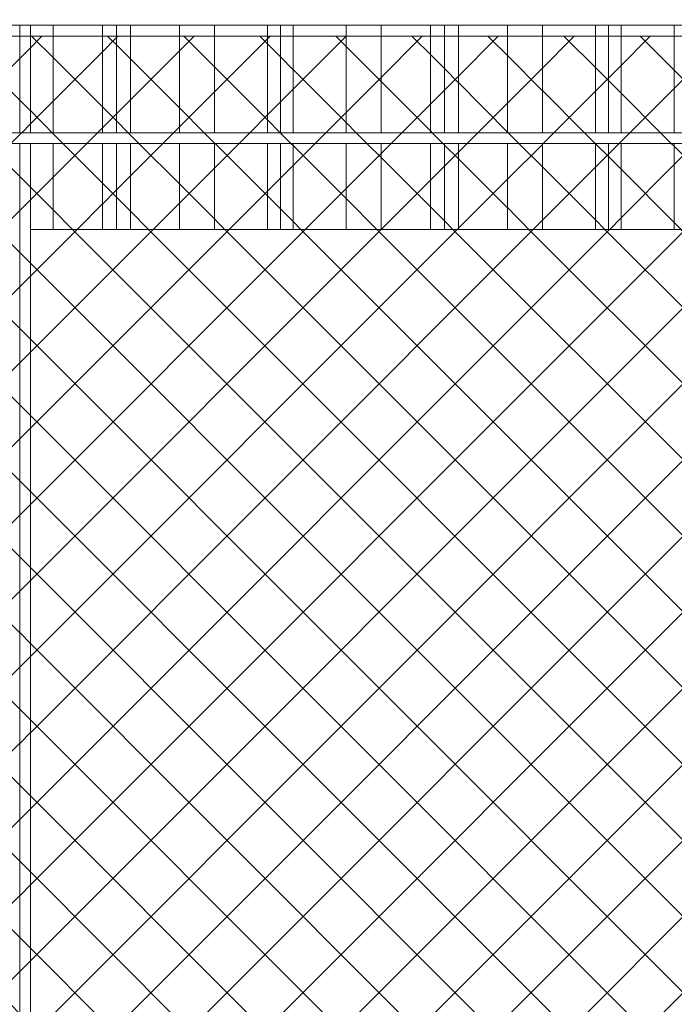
# Model space of a CAD drawing. Header units: millimetres. Extents: x 0 to 1917, y 0 to 847.
# Tile 64 of 230: x 411 to 423, y 697 to 715. Entities that reach past the tile are written whole.
import ezdxf

# ---------------------------------------------------------------- set-up
doc = ezdxf.new("R2010")
doc.units = ezdxf.units.MM
doc.header["$MEASUREMENT"] = 0
doc.set_wipeout_variables(frame=1)
doc.linetypes.add('Wipeout_Contour', pattern=[1000, 0, -1000])
for name, color, linetype in [('Interior - Mobiliário', 7, 'Continuous'), ('Linha & Trama.2D', 7, 'Continuous'), ('Parede.ARQ', 7, 'Continuous')]:
    doc.layers.add(name, color=color, linetype=linetype)

msp = doc.modelspace()

# ---------------------------------------------------------------- wipeouts: each hides what was drawn before it
at = {"color": 254, "linetype": 'Wipeout_Contour', "lineweight": 0, "ltscale": 3271.4969}
msp.add_wipeout([(339.375, 715.328), (447.648, 715.328), (447.648, 715.528), (339.375, 715.528)], dxfattribs=at).dxf.layer = 'Interior - Mobiliário'
at = {"color": 254, "linetype": 'Wipeout_Contour', "lineweight": 0, "ltscale": 3263.794025}
msp.add_wipeout([(339.375, 713.128), (447.648, 713.128), (447.648, 713.328), (339.375, 713.328)], dxfattribs=at).dxf.layer = 'Interior - Mobiliário'

# ---------------------------------------------------------------- next in the draw order: wipeouts: each hides what was drawn before it
at = {"color": 254, "linetype": 'Wipeout_Contour', "lineweight": 0, "ltscale": 3296.821811}
msp.add_wipeout([(411.057, 713.328), (411.257, 713.328), (411.257, 715.328), (411.057, 715.328)], dxfattribs=at).dxf.layer = 'Interior - Mobiliário'
at = {"color": 254, "linetype": 'Wipeout_Contour', "lineweight": 0, "ltscale": 3238.549938}
msp.add_wipeout([(411.057, 681.728), (411.257, 681.728), (411.257, 713.128), (411.057, 713.128)], dxfattribs=at).dxf.layer = 'Interior - Mobiliário'

# ---------------------------------------------------------------- next in the draw order: wipeouts: each hides what was drawn before it
at = {"color": 254, "linetype": 'Wipeout_Contour', "lineweight": 0, "ltscale": 3296.595865}
msp.add_wipeout([(411.03, 715.328), (411.03, 713.328), (411.057, 713.328), (411.057, 715.328)], dxfattribs=at).dxf.layer = 'Interior - Mobiliário'
at = {"color": 254, "linetype": 'Wipeout_Contour', "lineweight": 0, "ltscale": 3297.443942}
msp.add_wipeout([(411.257, 713.328), (411.68, 713.328), (411.68, 715.328), (411.257, 715.328)], dxfattribs=at).dxf.layer = 'Interior - Mobiliário'
at = {"color": 254, "linetype": 'Wipeout_Contour', "lineweight": 0, "ltscale": 3289.664305}
msp.add_wipeout([(411.03, 713.128), (411.03, 711.528), (411.057, 711.528), (411.057, 713.128)], dxfattribs=at).dxf.layer = 'Interior - Mobiliário'
at = {"color": 254, "linetype": 'Wipeout_Contour', "lineweight": 0, "ltscale": 3254.067775}
msp.add_wipeout([(411.257, 681.728), (428.776, 681.728), (428.776, 711.528), (411.257, 711.528)], dxfattribs=at).dxf.layer = 'Parede.ARQ'

# ---------------------------------------------------------------- next in the draw order: linework, layer by layer
at = {"layer": 'Interior - Mobiliário', "color": 124, "linetype": 'Continuous', "lineweight": 0}
for p, q in [((411.057, 713.328), (411.057, 715.328)), ((411.257, 713.328), (411.257, 715.328)), ((411.057, 681.728), (411.057, 713.128))]:
    msp.add_line(p, q, dxfattribs=at)

# ---------------------------------------------------------------- next in the draw order: wipeouts: each hides what was drawn before it
at = {"color": 254, "linetype": 'Wipeout_Contour', "lineweight": 0, "ltscale": 3298.780924}
msp.add_wipeout([(411.68, 713.328), (412.595, 713.328), (412.595, 715.328), (411.68, 715.328)], dxfattribs=at).dxf.layer = 'Interior - Mobiliário'
at = {"color": 254, "linetype": 'Wipeout_Contour', "lineweight": 0, "ltscale": 3290.514168}
msp.add_wipeout([(411.68, 713.128), (411.257, 713.128), (411.257, 711.528), (411.68, 711.528)], dxfattribs=at).dxf.layer = 'Interior - Mobiliário'

# ---------------------------------------------------------------- next in the draw order: linework, layer by layer
at = {"layer": 'Interior - Mobiliário', "color": 102, "linetype": 'Continuous', "lineweight": 0}
msp.add_line((411.68, 713.328), (411.68, 715.328), dxfattribs=at)
at = {"layer": 'Interior - Mobiliário', "color": 124, "linetype": 'Continuous', "lineweight": 0}
msp.add_line((411.257, 681.728), (411.257, 713.128), dxfattribs=at)

# ---------------------------------------------------------------- next in the draw order: wipeouts: each hides what was drawn before it
at = {"color": 254, "linetype": 'Wipeout_Contour', "lineweight": 0, "ltscale": 3299.955949}
msp.add_wipeout([(412.595, 713.328), (412.855, 713.328), (412.855, 715.328), (412.595, 715.328)], dxfattribs=at).dxf.layer = 'Interior - Mobiliário'
at = {"color": 254, "linetype": 'Wipeout_Contour', "lineweight": 0, "ltscale": 3291.853966}
msp.add_wipeout([(411.68, 711.528), (412.595, 711.528), (412.595, 713.128), (411.68, 713.128)], dxfattribs=at).dxf.layer = 'Interior - Mobiliário'

# ---------------------------------------------------------------- next in the draw order: linework, layer by layer
at = {"layer": 'Interior - Mobiliário', "color": 102, "linetype": 'Continuous', "lineweight": 0}
for p, q in [((412.595, 713.328), (412.595, 715.328)), ((411.68, 711.528), (411.68, 713.128)), ((411.257, 711.528), (411.68, 711.528))]:
    msp.add_line(p, q, dxfattribs=at)

# ---------------------------------------------------------------- next in the draw order: wipeouts: each hides what was drawn before it
at = {"color": 254, "linetype": 'Wipeout_Contour', "lineweight": 0, "ltscale": 3300.476363}
msp.add_wipeout([(412.855, 715.328), (412.855, 713.328), (413.115, 713.328), (413.115, 715.328)], dxfattribs=at).dxf.layer = 'Interior - Mobiliário'
at = {"color": 254, "linetype": 'Wipeout_Contour', "lineweight": 0, "ltscale": 3293.031461}
msp.add_wipeout([(412.595, 711.528), (412.855, 711.528), (412.855, 713.128), (412.595, 713.128)], dxfattribs=at).dxf.layer = 'Interior - Mobiliário'

# ---------------------------------------------------------------- next in the draw order: linework, layer by layer
at = {"layer": 'Interior - Mobiliário', "color": 102, "linetype": 'Continuous', "lineweight": 0}
for p, q in [((412.855, 713.328), (412.855, 715.328)), ((412.595, 711.528), (412.595, 713.128)), ((411.68, 711.528), (412.595, 711.528))]:
    msp.add_line(p, q, dxfattribs=at)

# ---------------------------------------------------------------- next in the draw order: wipeouts: each hides what was drawn before it
at = {"color": 254, "linetype": 'Wipeout_Contour', "lineweight": 0, "ltscale": 3301.653209}
msp.add_wipeout([(413.115, 715.328), (413.115, 713.328), (414.03, 713.328), (414.03, 715.328)], dxfattribs=at).dxf.layer = 'Interior - Mobiliário'
at = {"color": 254, "linetype": 'Wipeout_Contour', "lineweight": 0, "ltscale": 3293.55297}
msp.add_wipeout([(412.855, 713.128), (412.855, 711.528), (413.115, 711.528), (413.115, 713.128)], dxfattribs=at).dxf.layer = 'Interior - Mobiliário'

# ---------------------------------------------------------------- next in the draw order: linework, layer by layer
at = {"layer": 'Interior - Mobiliário', "color": 102, "linetype": 'Continuous', "lineweight": 0}
for p, q in [((413.115, 713.328), (413.115, 715.328)), ((412.855, 711.528), (412.855, 713.128)), ((412.595, 711.528), (412.855, 711.528))]:
    msp.add_line(p, q, dxfattribs=at)

# ---------------------------------------------------------------- next in the draw order: wipeouts: each hides what was drawn before it
at = {"color": 254, "linetype": 'Wipeout_Contour', "lineweight": 0, "ltscale": 3303.222556}
msp.add_wipeout([(414.03, 715.328), (414.03, 713.328), (414.68, 713.328), (414.68, 715.328)], dxfattribs=at).dxf.layer = 'Interior - Mobiliário'
at = {"color": 254, "linetype": 'Wipeout_Contour', "lineweight": 0, "ltscale": 3294.732288}
msp.add_wipeout([(413.115, 713.128), (413.115, 711.528), (414.03, 711.528), (414.03, 713.128)], dxfattribs=at).dxf.layer = 'Interior - Mobiliário'

# ---------------------------------------------------------------- next in the draw order: linework, layer by layer
at = {"layer": 'Interior - Mobiliário', "color": 102, "linetype": 'Continuous', "lineweight": 0}
for p, q in [((414.03, 713.328), (414.03, 715.328)), ((413.115, 711.528), (413.115, 713.128)), ((412.855, 711.528), (413.115, 711.528))]:
    msp.add_line(p, q, dxfattribs=at)

# ---------------------------------------------------------------- next in the draw order: wipeouts: each hides what was drawn before it
at = {"color": 254, "linetype": 'Wipeout_Contour', "lineweight": 0, "ltscale": 3304.864591}
msp.add_wipeout([(414.68, 715.328), (414.68, 713.328), (415.665, 713.328), (415.665, 715.328)], dxfattribs=at).dxf.layer = 'Interior - Mobiliário'
at = {"color": 254, "linetype": 'Wipeout_Contour', "lineweight": 0, "ltscale": 3296.304929}
msp.add_wipeout([(414.03, 711.528), (414.68, 711.528), (414.68, 713.128), (414.03, 713.128)], dxfattribs=at).dxf.layer = 'Interior - Mobiliário'

# ---------------------------------------------------------------- next in the draw order: linework, layer by layer
at = {"layer": 'Interior - Mobiliário', "color": 102, "linetype": 'Continuous', "lineweight": 0}
for p, q in [((414.68, 713.328), (414.68, 715.328)), ((414.03, 711.528), (414.03, 713.128)), ((413.115, 711.528), (414.03, 711.528))]:
    msp.add_line(p, q, dxfattribs=at)

# ---------------------------------------------------------------- next in the draw order: wipeouts: each hides what was drawn before it
at = {"color": 254, "linetype": 'Wipeout_Contour', "lineweight": 0, "ltscale": 3306.096373}
msp.add_wipeout([(415.665, 715.328), (415.665, 713.328), (415.905, 713.328), (415.905, 715.328)], dxfattribs=at).dxf.layer = 'Interior - Mobiliário'
at = {"color": 254, "linetype": 'Wipeout_Contour', "lineweight": 0, "ltscale": 3297.950407}
msp.add_wipeout([(414.68, 711.528), (415.665, 711.528), (415.665, 713.128), (414.68, 713.128)], dxfattribs=at).dxf.layer = 'Interior - Mobiliário'

# ---------------------------------------------------------------- next in the draw order: linework, layer by layer
at = {"layer": 'Interior - Mobiliário', "color": 102, "linetype": 'Continuous', "lineweight": 0}
for p, q in [((415.665, 713.328), (415.665, 715.328)), ((414.68, 711.528), (414.68, 713.128)), ((414.03, 711.528), (414.68, 711.528))]:
    msp.add_line(p, q, dxfattribs=at)

# ---------------------------------------------------------------- next in the draw order: wipeouts: each hides what was drawn before it
at = {"color": 254, "linetype": 'Wipeout_Contour', "lineweight": 0, "ltscale": 3306.57941}
msp.add_wipeout([(416.145, 715.328), (415.905, 715.328), (415.905, 713.328), (416.145, 713.328)], dxfattribs=at).dxf.layer = 'Interior - Mobiliário'
at = {"color": 254, "linetype": 'Wipeout_Contour', "lineweight": 0, "ltscale": 3299.184771}
msp.add_wipeout([(415.905, 713.128), (415.665, 713.128), (415.665, 711.528), (415.905, 711.528)], dxfattribs=at).dxf.layer = 'Interior - Mobiliário'

# ---------------------------------------------------------------- next in the draw order: linework, layer by layer
at = {"layer": 'Interior - Mobiliário', "color": 102, "linetype": 'Continuous', "lineweight": 0}
for p, q in [((415.905, 713.328), (415.905, 715.328)), ((415.665, 711.528), (415.665, 713.128)), ((414.68, 711.528), (415.665, 711.528))]:
    msp.add_line(p, q, dxfattribs=at)

# ---------------------------------------------------------------- next in the draw order: wipeouts: each hides what was drawn before it
at = {"color": 254, "linetype": 'Wipeout_Contour', "lineweight": 0, "ltscale": 3307.813116}
msp.add_wipeout([(416.145, 715.328), (416.145, 713.328), (417.13, 713.328), (417.13, 715.328)], dxfattribs=at).dxf.layer = 'Interior - Mobiliário'
at = {"color": 254, "linetype": 'Wipeout_Contour', "lineweight": 0, "ltscale": 3299.668819}
msp.add_wipeout([(416.145, 713.128), (415.905, 713.128), (415.905, 711.528), (416.145, 711.528)], dxfattribs=at).dxf.layer = 'Interior - Mobiliário'

# ---------------------------------------------------------------- next in the draw order: linework, layer by layer
at = {"layer": 'Interior - Mobiliário', "color": 102, "linetype": 'Continuous', "lineweight": 0}
for p, q in [((416.145, 713.328), (416.145, 715.328)), ((415.905, 711.528), (415.905, 713.128)), ((415.665, 711.528), (415.905, 711.528))]:
    msp.add_line(p, q, dxfattribs=at)

# ---------------------------------------------------------------- next in the draw order: wipeouts: each hides what was drawn before it
at = {"color": 254, "linetype": 'Wipeout_Contour', "lineweight": 0, "ltscale": 3309.461754}
msp.add_wipeout([(417.13, 715.328), (417.13, 713.328), (417.78, 713.328), (417.78, 715.328)], dxfattribs=at).dxf.layer = 'Interior - Mobiliário'
at = {"color": 254, "linetype": 'Wipeout_Contour', "lineweight": 0, "ltscale": 3300.905107}
msp.add_wipeout([(416.145, 713.128), (416.145, 711.528), (417.13, 711.528), (417.13, 713.128)], dxfattribs=at).dxf.layer = 'Interior - Mobiliário'

# ---------------------------------------------------------------- next in the draw order: linework, layer by layer
at = {"layer": 'Interior - Mobiliário', "color": 102, "linetype": 'Continuous', "lineweight": 0}
for p, q in [((417.13, 713.328), (417.13, 715.328)), ((416.145, 711.528), (416.145, 713.128)), ((415.905, 711.528), (416.145, 711.528))]:
    msp.add_line(p, q, dxfattribs=at)

# ---------------------------------------------------------------- next in the draw order: wipeouts: each hides what was drawn before it
at = {"color": 254, "linetype": 'Wipeout_Contour', "lineweight": 0, "ltscale": 3311.042173}
msp.add_wipeout([(417.78, 713.328), (418.695, 713.328), (418.695, 715.328), (417.78, 715.328)], dxfattribs=at).dxf.layer = 'Interior - Mobiliário'
at = {"color": 254, "linetype": 'Wipeout_Contour', "lineweight": 0, "ltscale": 3302.557194}
msp.add_wipeout([(417.13, 711.528), (417.78, 711.528), (417.78, 713.128), (417.13, 713.128)], dxfattribs=at).dxf.layer = 'Interior - Mobiliário'

# ---------------------------------------------------------------- next in the draw order: linework, layer by layer
at = {"layer": 'Interior - Mobiliário', "color": 102, "linetype": 'Continuous', "lineweight": 0}
for p, q in [((417.78, 713.328), (417.78, 715.328)), ((417.13, 711.528), (417.13, 713.128)), ((416.145, 711.528), (417.13, 711.528))]:
    msp.add_line(p, q, dxfattribs=at)

# ---------------------------------------------------------------- next in the draw order: wipeouts: each hides what was drawn before it
at = {"color": 254, "linetype": 'Wipeout_Contour', "lineweight": 0, "ltscale": 3312.230167}
msp.add_wipeout([(418.695, 715.328), (418.695, 713.328), (418.955, 713.328), (418.955, 715.328)], dxfattribs=at).dxf.layer = 'Interior - Mobiliário'
at = {"color": 254, "linetype": 'Wipeout_Contour', "lineweight": 0, "ltscale": 3304.140917}
msp.add_wipeout([(417.78, 713.128), (417.78, 711.528), (418.695, 711.528), (418.695, 713.128)], dxfattribs=at).dxf.layer = 'Interior - Mobiliário'

# ---------------------------------------------------------------- next in the draw order: linework, layer by layer
at = {"layer": 'Interior - Mobiliário', "color": 102, "linetype": 'Continuous', "lineweight": 0}
for p, q in [((418.695, 713.328), (418.695, 715.328)), ((417.78, 711.528), (417.78, 713.128)), ((417.13, 711.528), (417.78, 711.528))]:
    msp.add_line(p, q, dxfattribs=at)

# ---------------------------------------------------------------- next in the draw order: wipeouts: each hides what was drawn before it
at = {"color": 254, "linetype": 'Wipeout_Contour', "lineweight": 0, "ltscale": 3312.756311}
msp.add_wipeout([(418.955, 713.328), (419.215, 713.328), (419.215, 715.328), (418.955, 715.328)], dxfattribs=at).dxf.layer = 'Interior - Mobiliário'
at = {"color": 254, "linetype": 'Wipeout_Contour', "lineweight": 0, "ltscale": 3305.331389}
msp.add_wipeout([(418.695, 711.528), (418.955, 711.528), (418.955, 713.128), (418.695, 713.128)], dxfattribs=at).dxf.layer = 'Interior - Mobiliário'

# ---------------------------------------------------------------- next in the draw order: linework, layer by layer
at = {"layer": 'Interior - Mobiliário', "color": 102, "linetype": 'Continuous', "lineweight": 0}
for p, q in [((418.955, 713.328), (418.955, 715.328)), ((418.695, 711.528), (418.695, 713.128)), ((417.78, 711.528), (418.695, 711.528))]:
    msp.add_line(p, q, dxfattribs=at)

# ---------------------------------------------------------------- next in the draw order: wipeouts: each hides what was drawn before it
at = {"color": 254, "linetype": 'Wipeout_Contour', "lineweight": 0, "ltscale": 3313.946094}
msp.add_wipeout([(419.215, 715.328), (419.215, 713.328), (420.13, 713.328), (420.13, 715.328)], dxfattribs=at).dxf.layer = 'Interior - Mobiliário'
at = {"color": 254, "linetype": 'Wipeout_Contour', "lineweight": 0, "ltscale": 3305.858633}
msp.add_wipeout([(418.955, 713.128), (418.955, 711.528), (419.215, 711.528), (419.215, 713.128)], dxfattribs=at).dxf.layer = 'Interior - Mobiliário'

# ---------------------------------------------------------------- next in the draw order: linework, layer by layer
at = {"layer": 'Interior - Mobiliário', "color": 102, "linetype": 'Continuous', "lineweight": 0}
for p, q in [((419.215, 713.328), (419.215, 715.328)), ((418.955, 711.528), (418.955, 713.128)), ((418.695, 711.528), (418.955, 711.528))]:
    msp.add_line(p, q, dxfattribs=at)

# ---------------------------------------------------------------- next in the draw order: wipeouts: each hides what was drawn before it
at = {"color": 254, "linetype": 'Wipeout_Contour', "lineweight": 0, "ltscale": 3315.532661}
msp.add_wipeout([(420.13, 715.328), (420.13, 713.328), (420.78, 713.328), (420.78, 715.328)], dxfattribs=at).dxf.layer = 'Interior - Mobiliário'
at = {"color": 254, "linetype": 'Wipeout_Contour', "lineweight": 0, "ltscale": 3307.050897}
msp.add_wipeout([(419.215, 711.528), (420.13, 711.528), (420.13, 713.128), (419.215, 713.128)], dxfattribs=at).dxf.layer = 'Interior - Mobiliário'

# ---------------------------------------------------------------- next in the draw order: linework, layer by layer
at = {"layer": 'Interior - Mobiliário', "color": 102, "linetype": 'Continuous', "lineweight": 0}
for p, q in [((420.13, 713.328), (420.13, 715.328)), ((419.215, 711.528), (419.215, 713.128)), ((418.955, 711.528), (419.215, 711.528))]:
    msp.add_line(p, q, dxfattribs=at)

# ---------------------------------------------------------------- next in the draw order: wipeouts: each hides what was drawn before it
at = {"color": 254, "linetype": 'Wipeout_Contour', "lineweight": 0, "ltscale": 3317.192651}
msp.add_wipeout([(420.78, 715.328), (420.78, 713.328), (421.765, 713.328), (421.765, 715.328)], dxfattribs=at).dxf.layer = 'Interior - Mobiliário'
at = {"color": 254, "linetype": 'Wipeout_Contour', "lineweight": 0, "ltscale": 3308.640768}
msp.add_wipeout([(420.13, 711.528), (420.78, 711.528), (420.78, 713.128), (420.13, 713.128)], dxfattribs=at).dxf.layer = 'Interior - Mobiliário'

# ---------------------------------------------------------------- next in the draw order: linework, layer by layer
at = {"layer": 'Interior - Mobiliário', "color": 102, "linetype": 'Continuous', "lineweight": 0}
for p, q in [((420.78, 713.328), (420.78, 715.328)), ((420.13, 711.528), (420.13, 713.128)), ((419.215, 711.528), (420.13, 711.528))]:
    msp.add_line(p, q, dxfattribs=at)

# ---------------------------------------------------------------- next in the draw order: wipeouts: each hides what was drawn before it
at = {"color": 254, "linetype": 'Wipeout_Contour', "lineweight": 0, "ltscale": 3318.437877}
msp.add_wipeout([(422.005, 715.328), (421.765, 715.328), (421.765, 713.328), (422.005, 713.328)], dxfattribs=at).dxf.layer = 'Interior - Mobiliário'
at = {"color": 254, "linetype": 'Wipeout_Contour', "lineweight": 0, "ltscale": 3310.304213}
msp.add_wipeout([(420.78, 713.128), (420.78, 711.528), (421.765, 711.528), (421.765, 713.128)], dxfattribs=at).dxf.layer = 'Interior - Mobiliário'

# ---------------------------------------------------------------- next in the draw order: linework, layer by layer
at = {"layer": 'Interior - Mobiliário', "color": 102, "linetype": 'Continuous', "lineweight": 0}
for p, q in [((421.765, 713.328), (421.765, 715.328)), ((420.78, 711.528), (420.78, 713.128)), ((420.13, 711.528), (420.78, 711.528))]:
    msp.add_line(p, q, dxfattribs=at)

# ---------------------------------------------------------------- next in the draw order: wipeouts: each hides what was drawn before it
at = {"color": 254, "linetype": 'Wipeout_Contour', "lineweight": 0, "ltscale": 3318.926174}
msp.add_wipeout([(422.005, 715.328), (422.005, 713.328), (422.245, 713.328), (422.245, 715.328)], dxfattribs=at).dxf.layer = 'Interior - Mobiliário'
at = {"color": 254, "linetype": 'Wipeout_Contour', "lineweight": 0, "ltscale": 3311.55203}
msp.add_wipeout([(421.765, 711.528), (422.005, 711.528), (422.005, 713.128), (421.765, 713.128)], dxfattribs=at).dxf.layer = 'Interior - Mobiliário'

# ---------------------------------------------------------------- next in the draw order: linework, layer by layer
at = {"layer": 'Interior - Mobiliário', "color": 102, "linetype": 'Continuous', "lineweight": 0}
for p, q in [((422.005, 713.328), (422.005, 715.328)), ((421.765, 711.528), (421.765, 713.128)), ((420.78, 711.528), (421.765, 711.528))]:
    msp.add_line(p, q, dxfattribs=at)

# ---------------------------------------------------------------- next in the draw order: wipeouts: each hides what was drawn before it
at = {"color": 254, "linetype": 'Wipeout_Contour', "lineweight": 0, "ltscale": 3320.173295}
msp.add_wipeout([(422.245, 713.328), (423.23, 713.328), (423.23, 715.328), (422.245, 715.328)], dxfattribs=at).dxf.layer = 'Interior - Mobiliário'
at = {"color": 254, "linetype": 'Wipeout_Contour', "lineweight": 0, "ltscale": 3312.041342}
msp.add_wipeout([(422.245, 713.128), (422.005, 713.128), (422.005, 711.528), (422.245, 711.528)], dxfattribs=at).dxf.layer = 'Interior - Mobiliário'

# ---------------------------------------------------------------- next in the draw order: linework, layer by layer
at = {"layer": 'Interior - Mobiliário', "color": 124, "linetype": 'Continuous', "lineweight": 0}
for p, q in [((339.375, 715.328), (447.648, 715.328)), ((339.375, 713.328), (447.648, 713.328))]:
    msp.add_line(p, q, dxfattribs=at)
at = {"layer": 'Interior - Mobiliário', "color": 102, "linetype": 'Continuous', "lineweight": 0}
for p, q in [((422.245, 713.328), (422.245, 715.328)), ((423.23, 713.328), (423.23, 715.328)), ((422.005, 711.528), (422.005, 713.128)), ((421.765, 711.528), (422.005, 711.528))]:
    msp.add_line(p, q, dxfattribs=at)
at = {"layer": 'Linha & Trama.2D', "color": 8, "linetype": 'Continuous', "lineweight": 0}
msp.add_line((447.912, 715.122), (340.071, 715.122), dxfattribs=at)

# ---------------------------------------------------------------- next in the draw order: wipeouts: each hides what was drawn before it
at = {"color": 254, "linetype": 'Wipeout_Contour', "lineweight": 0, "ltscale": 3313.291053}
msp.add_wipeout([(423.23, 713.128), (422.245, 713.128), (422.245, 711.528), (423.23, 711.528)], dxfattribs=at).dxf.layer = 'Interior - Mobiliário'

# ---------------------------------------------------------------- next in the draw order: hatches: boundary and pattern name
at = {"layer": 'Linha & Trama.2D', "linetype": 'Continuous', "lineweight": 0}
h = msp.add_hatch(dxfattribs=at)
h.set_pattern_fill('GRELHA_5X5_DIAGONAL_0007', color=30, style=0, pattern_type=2)
h.set_pattern_definition([(45, (-3460.7426, 665.528), (-0.70710678, 0.70710678), []), (135, (-3460.7426, 665.528), (0.70710678, 0.70710678), [])])
h.paths.add_polyline_path([(340.071, 679.854), (447.912, 679.854), (447.912, 715.122), (340.071, 715.122)])

# ---------------------------------------------------------------- next in the draw order: linework, layer by layer
at = {"layer": 'Interior - Mobiliário', "color": 124, "linetype": 'Continuous', "lineweight": 0}
msp.add_line((339.375, 713.128), (447.648, 713.128), dxfattribs=at)
at = {"layer": 'Interior - Mobiliário', "color": 102, "linetype": 'Continuous', "lineweight": 0}
for p, q in [((422.245, 711.528), (422.245, 713.128)), ((423.23, 711.528), (423.23, 713.128)), ((422.005, 711.528), (422.245, 711.528)), ((422.245, 711.528), (423.23, 711.528)), ((423.23, 711.528), (423.88, 711.528))]:
    msp.add_line(p, q, dxfattribs=at)

doc.saveas('drawing.dxf')
